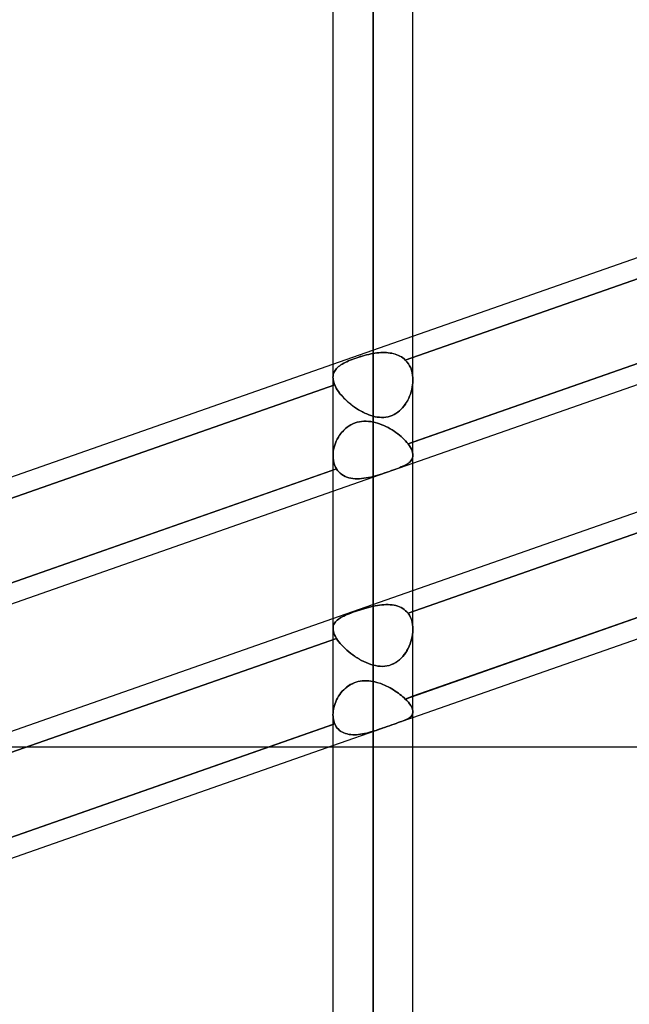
# Model space of a CAD drawing. Header units: millimetres. Extents: x -54 to 130, y -185 to 185.
# Tile 57 of 78: x 45 to 54, y 36 to 52. Entities that reach past the tile are written whole.
import ezdxf

# ---------------------------------------------------------------- set-up
doc = ezdxf.new("R2010")
doc.units = ezdxf.units.MM
doc.layers.add('MAIN-1', color=7, linetype='Continuous')
doc.layers.add('MAIN-2', color=7, linetype='Continuous')

msp = doc.modelspace()

# ---------------------------------------------------------------- linework, layer by layer
at = {"layer": 'MAIN-1'}
for p, q in [((50.248, 0), (50.248, 92.124)), ((49.612, 91.603), (49.612, 0)), ((50.882, 0), (50.882, 91.581)), ((50.882, 46.538), (62.095, 50.471)), ((62.095, 48.788), (50.882, 44.855)), ((50.882, 44.519), (62.095, 48.452)), ((50.882, 42.496), (62.095, 46.43)), ((38.082, 42.047), (49.612, 46.092)), ((62.412, 44.858), (50.882, 40.814)), ((50.882, 40.478), (62.412, 44.522)), ((49.612, 44.409), (38.082, 40.364)), ((38.082, 40.029), (49.612, 44.073)), ((38.082, 38.006), (49.612, 42.051)), ((49.612, 40.368), (38.082, 36.323)), ((38.082, 35.987), (49.612, 40.032)), ((49.612, 40.005), (49.535, 40.005)), ((62.412, 40.005), (50.882, 40.005))]:
    msp.add_line(p, q, dxfattribs=at)
at = {"layer": 'MAIN-2'}
for p, q in [((50.248, 92.124), (50.248, 0)), ((50.248, 91.273), (50.248, 0)), ((50.248, 0), (50.248, 91.273)), ((50.248, 61.849), (50.248, 46.262)), ((50.248, 45.268), (50.248, 60.579)), ((62.442, 50.257), (50.761, 46.159)), ((50.761, 46.159), (62.442, 50.257)), ((50.804, 44.827), (62.468, 48.919)), ((49.612, 46.092), (50.882, 46.538)), ((49.915, 46.169), (49.945, 46.18)), ((49.946, 46.18), (49.916, 46.169)), ((49.945, 46.18), (49.977, 46.191)), ((49.978, 46.191), (49.946, 46.18)), ((49.977, 46.191), (50.009, 46.202)), ((50.01, 46.202), (49.978, 46.191)), ((50.009, 46.202), (50.042, 46.212)), ((50.043, 46.213), (50.01, 46.202)), ((50.042, 46.212), (50.076, 46.222)), ((50.077, 46.223), (50.043, 46.213)), ((50.076, 46.222), (50.11, 46.232)), ((50.111, 46.232), (50.077, 46.223)), ((50.11, 46.232), (50.144, 46.241)), ((50.145, 46.241), (50.111, 46.232)), ((50.144, 46.241), (50.179, 46.249)), ((50.179, 46.249), (50.145, 46.241)), ((50.179, 46.249), (50.213, 46.256)), ((50.213, 46.256), (50.179, 46.249)), ((50.213, 46.256), (50.248, 46.262)), ((50.248, 46.262), (50.213, 46.256)), ((50.248, 46.262), (50.279, 46.267)), ((50.279, 46.267), (50.248, 46.262)), ((50.279, 46.267), (50.31, 46.272)), ((50.31, 46.272), (50.279, 46.267)), ((50.31, 46.272), (50.341, 46.275)), ((50.341, 46.275), (50.31, 46.272)), ((50.341, 46.275), (50.372, 46.277)), ((50.372, 46.277), (50.341, 46.275)), ((50.372, 46.277), (50.402, 46.278)), ((50.402, 46.278), (50.372, 46.277)), ((50.402, 46.278), (50.432, 46.278)), ((50.432, 46.278), (50.402, 46.278)), ((50.432, 46.278), (50.461, 46.277)), ((50.461, 46.277), (50.432, 46.278)), ((50.461, 46.277), (50.49, 46.275)), ((50.491, 46.275), (50.461, 46.277)), ((50.49, 46.275), (50.519, 46.271)), ((50.519, 46.271), (50.491, 46.275)), ((50.519, 46.271), (50.547, 46.267)), ((50.547, 46.267), (50.519, 46.271)), ((50.547, 46.267), (50.574, 46.261)), ((50.574, 46.26), (50.547, 46.267)), ((50.574, 46.261), (50.601, 46.253)), ((50.601, 46.253), (50.574, 46.26)), ((50.601, 46.253), (50.627, 46.244)), ((50.627, 46.244), (50.601, 46.253)), ((50.627, 46.244), (50.652, 46.234)), ((50.652, 46.234), (50.627, 46.244)), ((50.652, 46.234), (50.676, 46.222)), ((50.676, 46.222), (50.652, 46.234)), ((50.676, 46.222), (50.699, 46.208)), ((50.699, 46.208), (50.676, 46.222)), ((50.699, 46.208), (50.721, 46.193)), ((50.721, 46.193), (50.699, 46.208)), ((50.721, 46.193), (50.742, 46.177)), ((50.742, 46.177), (50.721, 46.193)), ((50.742, 46.177), (50.761, 46.159)), ((50.761, 46.159), (50.742, 46.177)), ((62.468, 46.225), (50.804, 42.133)), ((50.804, 42.133), (62.468, 46.225)), ((49.657, 46.011), (49.67, 46.026)), ((49.67, 46.026), (49.657, 46.011)), ((49.67, 46.026), (49.685, 46.041)), ((49.685, 46.041), (49.67, 46.026)), ((49.685, 46.041), (49.701, 46.055)), ((49.701, 46.055), (49.685, 46.041)), ((49.701, 46.055), (49.719, 46.069)), ((49.719, 46.069), (49.701, 46.055)), ((49.739, 46.083), (49.719, 46.069)), ((49.719, 46.069), (49.738, 46.082)), ((49.738, 46.082), (49.759, 46.096)), ((49.76, 46.096), (49.739, 46.083)), ((49.759, 46.096), (49.782, 46.108)), ((49.782, 46.109), (49.76, 46.096)), ((49.782, 46.108), (49.806, 46.121)), ((49.806, 46.121), (49.782, 46.109)), ((49.806, 46.121), (49.831, 46.133)), ((49.832, 46.133), (49.806, 46.121)), ((49.831, 46.133), (49.858, 46.145)), ((49.859, 46.146), (49.832, 46.133)), ((49.858, 46.145), (49.886, 46.157)), ((49.887, 46.157), (49.859, 46.146)), ((49.886, 46.157), (49.915, 46.169)), ((49.916, 46.169), (49.887, 46.157)), ((50.787, 46.132), (50.761, 46.159)), ((50.761, 46.159), (50.787, 46.132)), ((50.81, 46.101), (50.787, 46.132)), ((50.787, 46.132), (50.81, 46.101)), ((50.829, 46.069), (50.81, 46.101)), ((50.81, 46.101), (50.829, 46.069)), ((50.846, 46.034), (50.829, 46.069)), ((50.829, 46.069), (50.846, 46.034)), ((50.86, 45.997), (50.846, 46.034)), ((50.846, 46.034), (50.86, 45.997)), ((49.612, 45.885), (49.613, 45.905)), ((49.613, 45.905), (49.612, 45.885)), ((49.613, 45.866), (49.612, 45.885)), ((49.612, 45.885), (49.613, 45.866)), ((49.613, 45.905), (49.616, 45.924)), ((49.616, 45.924), (49.613, 45.905)), ((49.615, 45.847), (49.613, 45.866)), ((49.613, 45.866), (49.615, 45.847)), ((49.616, 45.924), (49.621, 45.943)), ((49.621, 45.943), (49.616, 45.924)), ((49.621, 45.943), (49.627, 45.961)), ((49.627, 45.961), (49.621, 45.943)), ((49.627, 45.961), (49.635, 45.978)), ((49.635, 45.978), (49.627, 45.961)), ((49.635, 45.978), (49.645, 45.995)), ((49.645, 45.995), (49.635, 45.978)), ((49.645, 45.995), (49.657, 46.011)), ((49.657, 46.011), (49.645, 45.995)), ((50.87, 45.958), (50.86, 45.997)), ((50.86, 45.997), (50.87, 45.958)), ((50.877, 45.918), (50.87, 45.958)), ((50.87, 45.958), (50.877, 45.918)), ((50.881, 45.877), (50.877, 45.918)), ((50.877, 45.918), (50.881, 45.877)), ((50.882, 45.835), (50.881, 45.877)), ((50.881, 45.877), (50.882, 45.835)), ((49.639, 45.766), (37.954, 41.666)), ((37.954, 41.666), (49.639, 45.766)), ((49.619, 45.827), (49.615, 45.847)), ((49.615, 45.847), (49.619, 45.827)), ((49.624, 45.807), (49.619, 45.827)), ((49.619, 45.827), (49.624, 45.807)), ((49.631, 45.787), (49.624, 45.807)), ((49.624, 45.807), (49.631, 45.787)), ((49.639, 45.766), (49.631, 45.787)), ((49.631, 45.787), (49.639, 45.766)), ((49.639, 45.766), (49.651, 45.74)), ((49.651, 45.74), (49.639, 45.766)), ((49.651, 45.74), (49.665, 45.714)), ((49.665, 45.714), (49.651, 45.74)), ((49.665, 45.714), (49.681, 45.688)), ((49.681, 45.688), (49.665, 45.714)), ((50.864, 45.691), (50.872, 45.727)), ((50.872, 45.726), (50.864, 45.69)), ((50.872, 45.727), (50.877, 45.763)), ((50.877, 45.763), (50.872, 45.726)), ((50.877, 45.763), (50.881, 45.799)), ((50.881, 45.799), (50.877, 45.763)), ((50.881, 45.799), (50.882, 45.835)), ((50.882, 45.835), (50.881, 45.799)), ((49.681, 45.688), (49.699, 45.661)), ((49.698, 45.661), (49.681, 45.688)), ((49.718, 45.635), (49.698, 45.661)), ((49.699, 45.661), (49.718, 45.634)), ((49.739, 45.608), (49.718, 45.635)), ((49.718, 45.634), (49.74, 45.608)), ((49.762, 45.582), (49.739, 45.608)), ((49.74, 45.608), (49.762, 45.581)), ((49.786, 45.556), (49.762, 45.582)), ((49.762, 45.581), (49.787, 45.555)), ((49.811, 45.53), (49.786, 45.556)), ((49.787, 45.555), (49.812, 45.53)), ((50.799, 45.518), (50.815, 45.551)), ((50.815, 45.551), (50.799, 45.519)), ((50.815, 45.551), (50.83, 45.585)), ((50.83, 45.585), (50.815, 45.551)), ((50.83, 45.585), (50.843, 45.619)), ((50.843, 45.619), (50.83, 45.585)), ((50.843, 45.619), (50.855, 45.655)), ((50.855, 45.654), (50.843, 45.619)), ((50.855, 45.655), (50.864, 45.691)), ((50.864, 45.69), (50.855, 45.654)), ((49.838, 45.505), (49.811, 45.53)), ((49.812, 45.53), (49.839, 45.504)), ((49.866, 45.481), (49.838, 45.505)), ((49.839, 45.504), (49.867, 45.48)), ((49.895, 45.457), (49.866, 45.481)), ((49.867, 45.48), (49.896, 45.456)), ((49.924, 45.434), (49.895, 45.457)), ((49.896, 45.456), (49.926, 45.433)), ((49.955, 45.412), (49.924, 45.434)), ((49.926, 45.433), (49.956, 45.411)), ((49.986, 45.39), (49.955, 45.412)), ((49.956, 45.411), (49.987, 45.389)), ((50.018, 45.37), (49.986, 45.39)), ((50.718, 45.402), (50.694, 45.376)), ((50.694, 45.376), (50.718, 45.401)), ((50.741, 45.429), (50.718, 45.402)), ((50.718, 45.401), (50.74, 45.428)), ((50.74, 45.428), (50.761, 45.457)), ((50.762, 45.458), (50.741, 45.429)), ((50.761, 45.457), (50.781, 45.487)), ((50.781, 45.488), (50.762, 45.458)), ((50.799, 45.519), (50.781, 45.488)), ((50.781, 45.487), (50.799, 45.518)), ((49.987, 45.389), (50.019, 45.369)), ((50.05, 45.351), (50.018, 45.37)), ((50.019, 45.369), (50.051, 45.35)), ((50.082, 45.334), (50.05, 45.351)), ((50.051, 45.35), (50.084, 45.333)), ((50.115, 45.317), (50.082, 45.334)), ((50.084, 45.333), (50.116, 45.317)), ((50.148, 45.302), (50.115, 45.317)), ((50.116, 45.317), (50.149, 45.302)), ((50.181, 45.289), (50.148, 45.302)), ((50.149, 45.302), (50.182, 45.289)), ((50.214, 45.277), (50.181, 45.289)), ((50.182, 45.289), (50.215, 45.277)), ((50.248, 45.268), (50.214, 45.277)), ((50.215, 45.277), (50.248, 45.268)), ((50.248, 45.268), (50.281, 45.259)), ((50.282, 45.259), (50.248, 45.268)), ((50.281, 45.259), (50.315, 45.253)), ((50.316, 45.253), (50.282, 45.259)), ((50.315, 45.253), (50.35, 45.249)), ((50.35, 45.249), (50.316, 45.253)), ((50.35, 45.249), (50.384, 45.247)), ((50.384, 45.247), (50.35, 45.249)), ((50.384, 45.247), (50.418, 45.248)), ((50.419, 45.248), (50.384, 45.247)), ((50.418, 45.248), (50.452, 45.251)), ((50.453, 45.251), (50.419, 45.248)), ((50.452, 45.251), (50.486, 45.257)), ((50.487, 45.258), (50.453, 45.251)), ((50.486, 45.257), (50.519, 45.266)), ((50.52, 45.267), (50.487, 45.258)), ((50.519, 45.266), (50.551, 45.278)), ((50.552, 45.278), (50.52, 45.267)), ((50.551, 45.278), (50.582, 45.293)), ((50.582, 45.293), (50.552, 45.278)), ((50.582, 45.293), (50.612, 45.31)), ((50.613, 45.31), (50.582, 45.293)), ((50.612, 45.31), (50.641, 45.33)), ((50.641, 45.33), (50.613, 45.31)), ((50.641, 45.33), (50.668, 45.352)), ((50.669, 45.352), (50.641, 45.33)), ((50.668, 45.352), (50.694, 45.376)), ((50.694, 45.376), (50.669, 45.352)), ((49.81, 45.069), (49.838, 45.091)), ((49.838, 45.092), (49.811, 45.069)), ((49.868, 45.112), (49.838, 45.092)), ((49.838, 45.091), (49.867, 45.112)), ((49.867, 45.112), (49.897, 45.13)), ((49.898, 45.13), (49.868, 45.112)), ((49.897, 45.13), (49.929, 45.146)), ((49.93, 45.146), (49.898, 45.13)), ((49.929, 45.146), (49.962, 45.159)), ((49.963, 45.159), (49.93, 45.146)), ((49.962, 45.159), (49.996, 45.17)), ((49.997, 45.17), (49.963, 45.159)), ((49.996, 45.17), (50.031, 45.178)), ((50.031, 45.178), (49.997, 45.17)), ((50.067, 45.183), (50.031, 45.178)), ((50.031, 45.178), (50.066, 45.183)), ((50.066, 45.183), (50.102, 45.186)), ((50.103, 45.186), (50.067, 45.183)), ((50.102, 45.186), (50.138, 45.187)), ((50.139, 45.187), (50.103, 45.186)), ((50.138, 45.187), (50.175, 45.185)), ((50.175, 45.185), (50.139, 45.187)), ((50.211, 45.18), (50.175, 45.185)), ((50.175, 45.185), (50.211, 45.18)), ((50.248, 45.174), (50.211, 45.18)), ((50.211, 45.18), (50.248, 45.174)), ((50.248, 45.174), (50.283, 45.166)), ((50.248, 42.245), (50.248, 45.174)), ((50.248, 45.174), (50.248, 42.245)), ((50.283, 45.166), (50.248, 45.174)), ((50.283, 45.166), (50.318, 45.156)), ((50.318, 45.156), (50.283, 45.166)), ((50.318, 45.156), (50.352, 45.145)), ((50.353, 45.144), (50.318, 45.156)), ((50.352, 45.145), (50.387, 45.132)), ((50.387, 45.132), (50.353, 45.144)), ((50.387, 45.132), (50.421, 45.117)), ((50.421, 45.117), (50.387, 45.132)), ((50.421, 45.117), (50.454, 45.101)), ((50.454, 45.101), (50.421, 45.117)), ((50.454, 45.101), (50.487, 45.085)), ((50.487, 45.085), (50.454, 45.101)), ((50.487, 45.085), (50.519, 45.067)), ((50.519, 45.067), (50.487, 45.085)), ((49.698, 44.933), (49.681, 44.902)), ((49.681, 44.901), (49.698, 44.932)), ((49.717, 44.963), (49.698, 44.933)), ((49.698, 44.932), (49.717, 44.962)), ((49.738, 44.991), (49.717, 44.963)), ((49.717, 44.962), (49.737, 44.991)), ((49.737, 44.991), (49.76, 45.018)), ((49.761, 45.019), (49.738, 44.991)), ((49.76, 45.018), (49.784, 45.044)), ((49.785, 45.045), (49.761, 45.019)), ((49.784, 45.044), (49.81, 45.069)), ((49.811, 45.069), (49.785, 45.045)), ((50.519, 45.067), (50.551, 45.048)), ((50.551, 45.048), (50.519, 45.067)), ((50.551, 45.048), (50.582, 45.028)), ((50.582, 45.028), (50.551, 45.048)), ((50.582, 45.028), (50.611, 45.007)), ((50.611, 45.007), (50.582, 45.028)), ((50.611, 45.007), (50.64, 44.986)), ((50.64, 44.986), (50.611, 45.007)), ((50.64, 44.986), (50.668, 44.964)), ((50.668, 44.964), (50.64, 44.986)), ((50.668, 44.964), (50.694, 44.942)), ((50.694, 44.942), (50.668, 44.964)), ((50.694, 44.942), (50.72, 44.919)), ((50.72, 44.919), (50.694, 44.942)), ((49.631, 44.772), (49.623, 44.739)), ((49.623, 44.739), (49.631, 44.772)), ((49.64, 44.805), (49.631, 44.772)), ((49.631, 44.772), (49.64, 44.805)), ((49.652, 44.838), (49.64, 44.805)), ((49.64, 44.805), (49.652, 44.838)), ((49.665, 44.87), (49.652, 44.838)), ((49.652, 44.838), (49.665, 44.87)), ((49.681, 44.902), (49.665, 44.87)), ((49.665, 44.87), (49.681, 44.901)), ((50.72, 44.919), (50.743, 44.896)), ((50.743, 44.896), (50.72, 44.919)), ((50.743, 44.896), (50.765, 44.873)), ((50.765, 44.873), (50.743, 44.896)), ((50.761, 40.771), (62.442, 44.869)), ((50.765, 44.873), (50.785, 44.85)), ((50.786, 44.85), (50.765, 44.873)), ((50.785, 44.85), (50.804, 44.827)), ((50.804, 44.827), (50.786, 44.85)), ((50.882, 44.855), (50.804, 44.827)), ((50.804, 44.827), (50.826, 44.798)), ((50.826, 44.798), (50.804, 44.827)), ((50.826, 44.798), (50.843, 44.769)), ((50.844, 44.769), (50.826, 44.798)), ((50.843, 44.769), (50.858, 44.742)), ((50.858, 44.742), (50.844, 44.769)), ((49.614, 44.673), (49.613, 44.64)), ((49.613, 44.64), (49.614, 44.673)), ((49.613, 44.64), (49.614, 44.601)), ((49.614, 44.601), (49.613, 44.64)), ((49.617, 44.706), (49.614, 44.673)), ((49.614, 44.673), (49.617, 44.706)), ((49.623, 44.739), (49.617, 44.706)), ((49.617, 44.706), (49.623, 44.739)), ((50.858, 44.742), (50.869, 44.715)), ((50.869, 44.715), (50.858, 44.742)), ((50.869, 44.715), (50.877, 44.69)), ((50.877, 44.69), (50.869, 44.715)), ((50.877, 44.69), (50.881, 44.665)), ((50.881, 44.665), (50.877, 44.69)), ((50.881, 44.624), (50.877, 44.606)), ((50.877, 44.606), (50.881, 44.624)), ((50.881, 44.665), (50.882, 44.643)), ((50.882, 44.643), (50.881, 44.665)), ((50.882, 44.643), (50.881, 44.624)), ((50.881, 44.624), (50.882, 44.643)), ((49.612, 44.073), (50.882, 44.519)), ((49.614, 44.601), (49.618, 44.563)), ((49.618, 44.563), (49.614, 44.601)), ((49.618, 44.563), (49.626, 44.527)), ((49.626, 44.527), (49.618, 44.563)), ((49.626, 44.527), (49.636, 44.492)), ((49.636, 44.492), (49.626, 44.527)), ((49.636, 44.492), (49.65, 44.459)), ((49.65, 44.459), (49.636, 44.492)), ((49.65, 44.459), (49.667, 44.428)), ((49.667, 44.428), (49.65, 44.459)), ((50.668, 44.448), (50.696, 44.459)), ((50.697, 44.46), (50.669, 44.448)), ((50.696, 44.459), (50.721, 44.47)), ((50.722, 44.471), (50.697, 44.46)), ((50.721, 44.47), (50.745, 44.482)), ((50.746, 44.482), (50.722, 44.471)), ((50.745, 44.482), (50.767, 44.493)), ((50.768, 44.493), (50.746, 44.482)), ((50.767, 44.493), (50.787, 44.505)), ((50.788, 44.505), (50.768, 44.493)), ((50.787, 44.505), (50.806, 44.517)), ((50.806, 44.517), (50.788, 44.505)), ((50.823, 44.53), (50.806, 44.517)), ((50.806, 44.517), (50.823, 44.53)), ((50.838, 44.543), (50.823, 44.53)), ((50.823, 44.53), (50.837, 44.543)), ((50.837, 44.543), (50.85, 44.558)), ((50.851, 44.558), (50.838, 44.543)), ((50.85, 44.558), (50.861, 44.573)), ((50.861, 44.573), (50.851, 44.558)), ((50.87, 44.589), (50.861, 44.573)), ((50.861, 44.573), (50.87, 44.589)), ((50.877, 44.606), (50.87, 44.589)), ((50.87, 44.589), (50.877, 44.606)), ((38.003, 40.336), (49.667, 44.428)), ((49.667, 44.428), (49.612, 44.409)), ((49.685, 44.403), (49.667, 44.428)), ((49.667, 44.428), (49.685, 44.403)), ((49.705, 44.38), (49.685, 44.403)), ((49.685, 44.403), (49.705, 44.38)), ((49.727, 44.359), (49.705, 44.38)), ((49.705, 44.38), (49.727, 44.359)), ((49.751, 44.34), (49.727, 44.359)), ((49.727, 44.359), (49.751, 44.34)), ((49.777, 44.324), (49.751, 44.34)), ((49.751, 44.34), (49.777, 44.324)), ((49.804, 44.31), (49.777, 44.324)), ((49.777, 44.324), (49.804, 44.31)), ((49.833, 44.298), (49.804, 44.31)), ((49.804, 44.31), (49.834, 44.298)), ((49.863, 44.289), (49.833, 44.298)), ((49.834, 44.298), (49.864, 44.289)), ((50.211, 44.299), (50.174, 44.292)), ((50.175, 44.292), (50.211, 44.299)), ((50.248, 44.308), (50.211, 44.299)), ((50.211, 44.299), (50.248, 44.308)), ((50.285, 44.318), (50.248, 44.308)), ((50.248, 44.308), (50.285, 44.318)), ((50.248, 44.308), (50.248, 41.311)), ((50.248, 41.311), (50.248, 44.308)), ((50.322, 44.329), (50.285, 44.318)), ((50.285, 44.318), (50.322, 44.329)), ((50.36, 44.34), (50.322, 44.329)), ((50.322, 44.329), (50.359, 44.34)), ((50.359, 44.34), (50.396, 44.352)), ((50.397, 44.352), (50.36, 44.34)), ((50.396, 44.352), (50.434, 44.364)), ((50.434, 44.364), (50.397, 44.352)), ((50.471, 44.377), (50.434, 44.364)), ((50.434, 44.364), (50.47, 44.376)), ((50.47, 44.376), (50.507, 44.389)), ((50.508, 44.389), (50.471, 44.377)), ((50.507, 44.389), (50.542, 44.401)), ((50.542, 44.401), (50.508, 44.389)), ((50.576, 44.413), (50.542, 44.401)), ((50.542, 44.401), (50.575, 44.413)), ((50.575, 44.413), (50.608, 44.425)), ((50.609, 44.425), (50.576, 44.413)), ((50.608, 44.425), (50.639, 44.436)), ((50.64, 44.437), (50.609, 44.425)), ((50.639, 44.436), (50.668, 44.448)), ((50.669, 44.448), (50.64, 44.437)), ((49.894, 44.282), (49.863, 44.289)), ((49.864, 44.289), (49.896, 44.281)), ((49.927, 44.277), (49.894, 44.282)), ((49.896, 44.281), (49.928, 44.276)), ((49.96, 44.273), (49.927, 44.277)), ((49.928, 44.276), (49.962, 44.273)), ((49.995, 44.272), (49.96, 44.273)), ((49.962, 44.273), (49.996, 44.272)), ((50.03, 44.273), (49.995, 44.272)), ((49.996, 44.272), (50.031, 44.273)), ((50.065, 44.275), (50.03, 44.273)), ((50.031, 44.273), (50.067, 44.276)), ((50.101, 44.279), (50.065, 44.275)), ((50.067, 44.276), (50.103, 44.28)), ((50.138, 44.285), (50.101, 44.279)), ((50.103, 44.28), (50.139, 44.285)), ((50.174, 44.292), (50.138, 44.285)), ((50.139, 44.285), (50.175, 44.292)), ((49.612, 42.051), (50.882, 42.496)), ((50.353, 42.263), (50.318, 42.258)), ((50.318, 42.258), (50.352, 42.263)), ((50.352, 42.263), (50.387, 42.267)), ((50.387, 42.267), (50.353, 42.263)), ((50.421, 42.27), (50.387, 42.267)), ((50.387, 42.267), (50.421, 42.27)), ((50.454, 42.271), (50.421, 42.27)), ((50.421, 42.27), (50.454, 42.271)), ((50.487, 42.271), (50.454, 42.271)), ((50.454, 42.271), (50.487, 42.271)), ((50.519, 42.27), (50.487, 42.271)), ((50.487, 42.271), (50.519, 42.27)), ((50.551, 42.267), (50.519, 42.27)), ((50.519, 42.27), (50.551, 42.267)), ((50.582, 42.262), (50.551, 42.267)), ((50.551, 42.267), (50.582, 42.262)), ((50.611, 42.255), (50.582, 42.262)), ((50.582, 42.262), (50.611, 42.255)), ((49.81, 42.102), (49.838, 42.114)), ((49.838, 42.114), (49.811, 42.102)), ((49.838, 42.114), (49.867, 42.126)), ((49.868, 42.126), (49.838, 42.114)), ((49.867, 42.126), (49.897, 42.138)), ((49.898, 42.138), (49.868, 42.126)), ((49.897, 42.138), (49.929, 42.15)), ((49.93, 42.15), (49.898, 42.138)), ((49.929, 42.15), (49.962, 42.161)), ((49.963, 42.162), (49.93, 42.15)), ((49.962, 42.161), (49.996, 42.173)), ((49.997, 42.173), (49.963, 42.162)), ((49.996, 42.173), (50.031, 42.185)), ((50.031, 42.185), (49.997, 42.173)), ((50.031, 42.185), (50.066, 42.196)), ((50.067, 42.196), (50.031, 42.185)), ((50.066, 42.196), (50.102, 42.207)), ((50.103, 42.207), (50.067, 42.196)), ((50.102, 42.207), (50.138, 42.217)), ((50.139, 42.217), (50.103, 42.207)), ((50.138, 42.217), (50.175, 42.227)), ((50.175, 42.227), (50.139, 42.217)), ((50.175, 42.227), (50.211, 42.236)), ((50.211, 42.236), (50.175, 42.227)), ((50.211, 42.236), (50.248, 42.245)), ((50.248, 42.245), (50.211, 42.236)), ((50.283, 42.252), (50.248, 42.245)), ((50.248, 42.245), (50.283, 42.252)), ((50.318, 42.258), (50.283, 42.252)), ((50.283, 42.252), (50.318, 42.258)), ((50.64, 42.246), (50.611, 42.255)), ((50.611, 42.255), (50.64, 42.246)), ((50.668, 42.236), (50.64, 42.246)), ((50.64, 42.246), (50.668, 42.236)), ((50.694, 42.224), (50.668, 42.236)), ((50.668, 42.236), (50.694, 42.224)), ((50.72, 42.209), (50.694, 42.224)), ((50.694, 42.224), (50.72, 42.209)), ((50.743, 42.193), (50.72, 42.209)), ((50.72, 42.209), (50.743, 42.193)), ((50.765, 42.175), (50.743, 42.193)), ((50.743, 42.193), (50.765, 42.175)), ((50.786, 42.155), (50.765, 42.175)), ((50.765, 42.175), (50.785, 42.155)), ((50.785, 42.155), (50.804, 42.133)), ((50.804, 42.133), (50.786, 42.155)), ((50.826, 42.102), (50.804, 42.133)), ((50.804, 42.133), (50.826, 42.102)), ((49.617, 41.932), (49.623, 41.949)), ((49.623, 41.949), (49.617, 41.932)), ((49.623, 41.949), (49.631, 41.966)), ((49.631, 41.966), (49.623, 41.949)), ((49.631, 41.966), (49.64, 41.982)), ((49.64, 41.982), (49.631, 41.966)), ((49.64, 41.982), (49.652, 41.997)), ((49.652, 41.997), (49.64, 41.982)), ((49.652, 41.997), (49.665, 42.011)), ((49.665, 42.011), (49.652, 41.997)), ((49.681, 42.026), (49.665, 42.011)), ((49.665, 42.011), (49.681, 42.025)), ((49.681, 42.025), (49.698, 42.039)), ((49.698, 42.039), (49.681, 42.026)), ((49.698, 42.039), (49.717, 42.052)), ((49.717, 42.052), (49.698, 42.039)), ((49.717, 42.052), (49.737, 42.065)), ((49.738, 42.065), (49.717, 42.052)), ((49.737, 42.065), (49.76, 42.077)), ((49.76, 42.077), (49.738, 42.065)), ((49.76, 42.077), (49.784, 42.09)), ((49.785, 42.09), (49.76, 42.077)), ((49.784, 42.09), (49.81, 42.102)), ((49.811, 42.102), (49.785, 42.09)), ((50.844, 42.068), (50.826, 42.102)), ((50.826, 42.102), (50.843, 42.068)), ((50.843, 42.068), (50.858, 42.033)), ((50.858, 42.033), (50.844, 42.068)), ((50.869, 41.995), (50.858, 42.033)), ((50.858, 42.033), (50.869, 41.995)), ((50.877, 41.955), (50.869, 41.995)), ((50.869, 41.995), (50.877, 41.955)), ((50.881, 41.914), (50.877, 41.955)), ((50.877, 41.955), (50.881, 41.914)), ((49.613, 41.895), (49.614, 41.914)), ((49.614, 41.914), (49.613, 41.895)), ((49.614, 41.871), (49.613, 41.895)), ((49.613, 41.895), (49.614, 41.871)), ((49.614, 41.914), (49.617, 41.932)), ((49.617, 41.932), (49.614, 41.914)), ((49.618, 41.846), (49.614, 41.871)), ((49.614, 41.871), (49.618, 41.846)), ((49.626, 41.819), (49.618, 41.846)), ((49.618, 41.846), (49.626, 41.819)), ((49.636, 41.792), (49.626, 41.819)), ((49.626, 41.819), (49.636, 41.792)), ((49.65, 41.763), (49.636, 41.792)), ((49.636, 41.792), (49.65, 41.763)), ((50.87, 41.758), (50.877, 41.796)), ((50.877, 41.796), (50.87, 41.758)), ((50.877, 41.796), (50.881, 41.834)), ((50.881, 41.834), (50.877, 41.796)), ((50.882, 41.872), (50.881, 41.914)), ((50.881, 41.914), (50.882, 41.872)), ((50.881, 41.834), (50.882, 41.872)), ((50.882, 41.872), (50.881, 41.834)), ((49.667, 41.734), (38.003, 37.642)), ((38.003, 37.642), (49.667, 41.734)), ((49.667, 41.734), (49.65, 41.763)), ((49.65, 41.763), (49.667, 41.734)), ((49.667, 41.734), (49.685, 41.708)), ((49.685, 41.708), (49.667, 41.734)), ((49.685, 41.708), (49.705, 41.681)), ((49.705, 41.681), (49.685, 41.708)), ((49.705, 41.681), (49.727, 41.654)), ((49.727, 41.654), (49.705, 41.681)), ((49.727, 41.654), (49.751, 41.627)), ((49.751, 41.627), (49.727, 41.654)), ((50.823, 41.61), (50.837, 41.646)), ((50.838, 41.646), (50.823, 41.61)), ((50.837, 41.646), (50.85, 41.683)), ((50.851, 41.683), (50.838, 41.646)), ((50.85, 41.683), (50.861, 41.72)), ((50.861, 41.72), (50.851, 41.683)), ((50.861, 41.72), (50.87, 41.758)), ((50.87, 41.758), (50.861, 41.72)), ((49.751, 41.627), (49.777, 41.6)), ((49.777, 41.6), (49.751, 41.627)), ((49.777, 41.6), (49.804, 41.573)), ((49.804, 41.573), (49.777, 41.6)), ((49.804, 41.573), (49.834, 41.547)), ((49.833, 41.547), (49.804, 41.573)), ((49.863, 41.521), (49.833, 41.547)), ((49.834, 41.547), (49.864, 41.521)), ((49.894, 41.496), (49.863, 41.521)), ((49.864, 41.521), (49.896, 41.496)), ((49.927, 41.472), (49.894, 41.496)), ((49.896, 41.496), (49.928, 41.471)), ((50.721, 41.448), (50.745, 41.478)), ((50.746, 41.479), (50.722, 41.449)), ((50.745, 41.478), (50.767, 41.508)), ((50.768, 41.51), (50.746, 41.479)), ((50.767, 41.508), (50.787, 41.541)), ((50.788, 41.542), (50.768, 41.51)), ((50.787, 41.541), (50.806, 41.575)), ((50.806, 41.575), (50.788, 41.542)), ((50.806, 41.575), (50.823, 41.61)), ((50.823, 41.61), (50.806, 41.575)), ((49.96, 41.449), (49.927, 41.472)), ((49.928, 41.471), (49.962, 41.448)), ((49.995, 41.426), (49.96, 41.449)), ((49.962, 41.448), (49.996, 41.425)), ((50.03, 41.405), (49.995, 41.426)), ((49.996, 41.425), (50.031, 41.404)), ((50.065, 41.385), (50.03, 41.405)), ((50.031, 41.404), (50.067, 41.385)), ((50.101, 41.367), (50.065, 41.385)), ((50.067, 41.385), (50.103, 41.366)), ((50.138, 41.35), (50.101, 41.367)), ((50.103, 41.366), (50.139, 41.35)), ((50.174, 41.335), (50.138, 41.35)), ((50.139, 41.35), (50.175, 41.335)), ((50.211, 41.322), (50.174, 41.335)), ((50.175, 41.335), (50.211, 41.322)), ((50.211, 41.322), (50.248, 41.311)), ((50.248, 41.311), (50.211, 41.322)), ((50.576, 41.333), (50.542, 41.318)), ((50.542, 41.317), (50.575, 41.332)), ((50.575, 41.332), (50.608, 41.35)), ((50.609, 41.351), (50.576, 41.333)), ((50.608, 41.35), (50.639, 41.371)), ((50.64, 41.372), (50.609, 41.351)), ((50.639, 41.371), (50.668, 41.395)), ((50.669, 41.396), (50.64, 41.372)), ((50.668, 41.395), (50.696, 41.421)), ((50.697, 41.421), (50.669, 41.396)), ((50.696, 41.421), (50.721, 41.448)), ((50.722, 41.449), (50.697, 41.421)), ((50.248, 41.311), (50.285, 41.302)), ((50.285, 41.302), (50.248, 41.311)), ((50.285, 41.302), (50.322, 41.295)), ((50.322, 41.295), (50.285, 41.302)), ((50.322, 41.295), (50.359, 41.291)), ((50.36, 41.291), (50.322, 41.295)), ((50.359, 41.291), (50.396, 41.29)), ((50.397, 41.29), (50.36, 41.291)), ((50.396, 41.29), (50.434, 41.292)), ((50.434, 41.292), (50.397, 41.29)), ((50.434, 41.292), (50.47, 41.297)), ((50.471, 41.297), (50.434, 41.292)), ((50.47, 41.297), (50.507, 41.306)), ((50.508, 41.306), (50.471, 41.297)), ((50.507, 41.306), (50.542, 41.317)), ((50.542, 41.318), (50.508, 41.306)), ((49.886, 40.998), (49.915, 41.014)), ((49.916, 41.014), (49.887, 40.999)), ((49.915, 41.014), (49.945, 41.028)), ((49.946, 41.028), (49.916, 41.014)), ((49.945, 41.028), (49.977, 41.039)), ((49.978, 41.039), (49.946, 41.028)), ((49.977, 41.039), (50.009, 41.048)), ((50.01, 41.048), (49.978, 41.039)), ((50.009, 41.048), (50.042, 41.055)), ((50.043, 41.055), (50.01, 41.048)), ((50.042, 41.055), (50.076, 41.059)), ((50.077, 41.059), (50.043, 41.055)), ((50.076, 41.059), (50.11, 41.062)), ((50.111, 41.062), (50.077, 41.059)), ((50.11, 41.062), (50.144, 41.062)), ((50.145, 41.062), (50.111, 41.062)), ((50.144, 41.062), (50.179, 41.06)), ((50.179, 41.06), (50.145, 41.062)), ((50.213, 41.056), (50.179, 41.06)), ((50.179, 41.06), (50.213, 41.056)), ((50.248, 41.05), (50.213, 41.056)), ((50.213, 41.056), (50.248, 41.05)), ((50.248, 41.05), (50.279, 41.043)), ((50.248, 0), (50.248, 41.05)), ((50.248, 41.05), (50.248, 0)), ((50.279, 41.043), (50.248, 41.05)), ((50.279, 41.043), (50.31, 41.035)), ((50.31, 41.035), (50.279, 41.043)), ((50.31, 41.035), (50.341, 41.026)), ((50.341, 41.025), (50.31, 41.035)), ((50.341, 41.026), (50.372, 41.015)), ((50.372, 41.015), (50.341, 41.025)), ((50.372, 41.015), (50.402, 41.003)), ((50.402, 41.003), (50.372, 41.015)), ((49.739, 40.868), (49.719, 40.842)), ((49.719, 40.841), (49.738, 40.867)), ((49.738, 40.867), (49.759, 40.893)), ((49.76, 40.893), (49.739, 40.868)), ((49.759, 40.893), (49.782, 40.917)), ((49.782, 40.917), (49.76, 40.893)), ((49.806, 40.94), (49.782, 40.917)), ((49.782, 40.917), (49.806, 40.94)), ((49.832, 40.962), (49.806, 40.94)), ((49.806, 40.94), (49.831, 40.961)), ((49.831, 40.961), (49.858, 40.981)), ((49.859, 40.981), (49.832, 40.962)), ((49.858, 40.981), (49.886, 40.998)), ((49.887, 40.999), (49.859, 40.981)), ((50.402, 41.003), (50.432, 40.991)), ((50.432, 40.991), (50.402, 41.003)), ((50.432, 40.991), (50.461, 40.977)), ((50.461, 40.977), (50.432, 40.991)), ((50.461, 40.977), (50.49, 40.963)), ((50.491, 40.963), (50.461, 40.977)), ((50.49, 40.963), (50.519, 40.948)), ((50.519, 40.948), (50.491, 40.963)), ((50.519, 40.948), (50.547, 40.932)), ((50.547, 40.932), (50.519, 40.948)), ((50.547, 40.932), (50.574, 40.915)), ((50.574, 40.915), (50.547, 40.932)), ((50.574, 40.915), (50.601, 40.898)), ((50.601, 40.898), (50.574, 40.915)), ((50.601, 40.898), (50.627, 40.881)), ((50.627, 40.881), (50.601, 40.898)), ((50.627, 40.881), (50.652, 40.863)), ((50.652, 40.863), (50.627, 40.881)), ((50.652, 40.863), (50.676, 40.845)), ((50.676, 40.845), (50.652, 40.863)), ((49.645, 40.698), (49.635, 40.669)), ((49.635, 40.668), (49.645, 40.698)), ((49.657, 40.728), (49.645, 40.698)), ((49.645, 40.698), (49.657, 40.728)), ((49.67, 40.757), (49.657, 40.728)), ((49.657, 40.728), (49.67, 40.757)), ((49.685, 40.786), (49.67, 40.757)), ((49.67, 40.757), (49.685, 40.786)), ((49.701, 40.814), (49.685, 40.786)), ((49.685, 40.786), (49.701, 40.814)), ((49.719, 40.842), (49.701, 40.814)), ((49.701, 40.814), (49.719, 40.841)), ((50.676, 40.845), (50.699, 40.827)), ((50.699, 40.827), (50.676, 40.845)), ((50.699, 40.827), (50.721, 40.808)), ((50.721, 40.808), (50.699, 40.827)), ((50.721, 40.808), (50.742, 40.79)), ((50.742, 40.79), (50.721, 40.808)), ((50.742, 40.79), (50.761, 40.771)), ((50.761, 40.771), (50.742, 40.79)), ((50.882, 40.814), (50.761, 40.771)), ((50.761, 40.771), (50.787, 40.745)), ((50.787, 40.745), (50.761, 40.771)), ((50.787, 40.745), (50.81, 40.719)), ((50.81, 40.719), (50.787, 40.745)), ((50.81, 40.719), (50.829, 40.694)), ((50.829, 40.694), (50.81, 40.719)), ((49.613, 40.549), (49.612, 40.52)), ((49.612, 40.52), (49.613, 40.549)), ((49.616, 40.579), (49.613, 40.549)), ((49.613, 40.549), (49.616, 40.579)), ((49.621, 40.608), (49.616, 40.579)), ((49.616, 40.579), (49.621, 40.608)), ((49.627, 40.638), (49.621, 40.608)), ((49.621, 40.608), (49.627, 40.638)), ((49.635, 40.669), (49.627, 40.638)), ((49.627, 40.638), (49.635, 40.668)), ((50.829, 40.694), (50.846, 40.67)), ((50.846, 40.67), (50.829, 40.694)), ((50.846, 40.67), (50.86, 40.647)), ((50.86, 40.647), (50.846, 40.67)), ((50.86, 40.647), (50.87, 40.625)), ((50.87, 40.625), (50.86, 40.647)), ((50.87, 40.625), (50.877, 40.604)), ((50.877, 40.604), (50.87, 40.625)), ((50.877, 40.604), (50.881, 40.584)), ((50.881, 40.584), (50.877, 40.604)), ((50.881, 40.549), (50.877, 40.534)), ((50.877, 40.535), (50.881, 40.549)), ((50.881, 40.584), (50.882, 40.565)), ((50.882, 40.565), (50.881, 40.584)), ((50.882, 40.565), (50.881, 40.549)), ((50.881, 40.549), (50.882, 40.565)), ((49.612, 40.52), (49.613, 40.495)), ((49.613, 40.495), (49.612, 40.52)), ((49.613, 40.495), (49.615, 40.47)), ((49.615, 40.47), (49.613, 40.495)), ((49.615, 40.47), (49.619, 40.445)), ((49.619, 40.445), (49.615, 40.47)), ((49.619, 40.445), (49.624, 40.422)), ((49.624, 40.422), (49.619, 40.445)), ((49.624, 40.422), (49.631, 40.399)), ((49.631, 40.399), (49.624, 40.422)), ((49.631, 40.399), (49.639, 40.377)), ((49.639, 40.377), (49.631, 40.399)), ((50.616, 40.384), (50.582, 40.372)), ((50.582, 40.372), (50.616, 40.384)), ((50.649, 40.396), (50.616, 40.384)), ((50.616, 40.384), (50.649, 40.396)), ((50.648, 40.395), (50.882, 40.478)), ((50.677, 40.406), (50.649, 40.396)), ((50.649, 40.396), (50.677, 40.406)), ((50.703, 40.415), (50.677, 40.406)), ((50.677, 40.406), (50.703, 40.415)), ((50.728, 40.425), (50.703, 40.415)), ((50.703, 40.415), (50.728, 40.425)), ((50.751, 40.434), (50.728, 40.425)), ((50.728, 40.425), (50.75, 40.434)), ((50.75, 40.434), (50.772, 40.443)), ((50.772, 40.443), (50.751, 40.434)), ((50.791, 40.453), (50.772, 40.443)), ((50.772, 40.443), (50.791, 40.453)), ((50.809, 40.463), (50.791, 40.453)), ((50.791, 40.453), (50.809, 40.463)), ((50.825, 40.473), (50.809, 40.463)), ((50.809, 40.463), (50.825, 40.473)), ((50.84, 40.484), (50.825, 40.473)), ((50.825, 40.473), (50.84, 40.484)), ((50.852, 40.495), (50.84, 40.484)), ((50.84, 40.484), (50.852, 40.495)), ((50.852, 40.495), (50.863, 40.508)), ((50.862, 40.507), (50.852, 40.495)), ((50.871, 40.52), (50.862, 40.507)), ((50.863, 40.508), (50.871, 40.521)), ((50.871, 40.521), (50.877, 40.535)), ((50.877, 40.534), (50.871, 40.52)), ((37.954, 36.278), (49.639, 40.377)), ((49.612, 40.032), (50.397, 40.307)), ((49.639, 40.377), (49.612, 40.368)), ((49.651, 40.353), (49.639, 40.377)), ((49.639, 40.377), (49.651, 40.353)), ((49.665, 40.33), (49.651, 40.353)), ((49.651, 40.353), (49.665, 40.33)), ((49.681, 40.309), (49.665, 40.33)), ((49.665, 40.33), (49.681, 40.309)), ((49.698, 40.29), (49.681, 40.309)), ((49.681, 40.309), (49.699, 40.289)), ((49.718, 40.272), (49.698, 40.29)), ((49.699, 40.289), (49.718, 40.272)), ((49.739, 40.257), (49.718, 40.272)), ((49.718, 40.272), (49.74, 40.256)), ((49.762, 40.243), (49.739, 40.257)), ((49.74, 40.256), (49.762, 40.243)), ((49.786, 40.232), (49.762, 40.243)), ((49.762, 40.243), (49.787, 40.232)), ((49.811, 40.222), (49.786, 40.232)), ((49.787, 40.232), (49.812, 40.222)), ((50.148, 40.23), (50.115, 40.223)), ((50.116, 40.223), (50.149, 40.23)), ((50.181, 40.238), (50.148, 40.23)), ((50.149, 40.23), (50.182, 40.239)), ((50.214, 40.248), (50.181, 40.238)), ((50.182, 40.239), (50.215, 40.248)), ((50.248, 40.258), (50.214, 40.248)), ((50.215, 40.248), (50.248, 40.258)), ((50.272, 40.265), (50.248, 40.258)), ((50.248, 40.258), (50.272, 40.265)), ((50.248, 40.258), (50.248, 0)), ((50.248, 0), (50.248, 40.258)), ((50.296, 40.273), (50.272, 40.265)), ((50.272, 40.265), (50.296, 40.273)), ((50.32, 40.281), (50.296, 40.273)), ((50.296, 40.273), (50.32, 40.281)), ((50.345, 40.289), (50.32, 40.281)), ((50.32, 40.281), (50.344, 40.289)), ((50.344, 40.289), (50.369, 40.297)), ((50.369, 40.298), (50.345, 40.289)), ((50.393, 40.306), (50.369, 40.298)), ((50.369, 40.297), (50.393, 40.306)), ((50.432, 40.32), (50.393, 40.306)), ((50.393, 40.306), (50.432, 40.32)), ((50.471, 40.334), (50.432, 40.32)), ((50.432, 40.32), (50.471, 40.334)), ((50.509, 40.347), (50.471, 40.334)), ((50.471, 40.334), (50.509, 40.347)), ((50.546, 40.36), (50.509, 40.347)), ((50.509, 40.347), (50.546, 40.36)), ((50.582, 40.372), (50.546, 40.36)), ((50.546, 40.36), (50.582, 40.372)), ((49.838, 40.215), (49.811, 40.222)), ((49.812, 40.222), (49.839, 40.215)), ((49.866, 40.209), (49.838, 40.215)), ((49.839, 40.215), (49.867, 40.209)), ((49.895, 40.205), (49.866, 40.209)), ((49.867, 40.209), (49.896, 40.205)), ((49.924, 40.203), (49.895, 40.205)), ((49.896, 40.205), (49.926, 40.203)), ((49.955, 40.203), (49.924, 40.203)), ((49.926, 40.203), (49.956, 40.203)), ((49.986, 40.204), (49.955, 40.203)), ((49.956, 40.203), (49.987, 40.204)), ((50.018, 40.207), (49.986, 40.204)), ((49.987, 40.204), (50.019, 40.207)), ((50.05, 40.211), (50.018, 40.207)), ((50.019, 40.207), (50.051, 40.211)), ((50.082, 40.216), (50.05, 40.211)), ((50.051, 40.211), (50.084, 40.216)), ((50.115, 40.223), (50.082, 40.216)), ((50.084, 40.216), (50.116, 40.223)), ((49.535, 40.005), (43.78, 40.005)), ((50.882, 40.005), (49.612, 40.005))]:
    msp.add_line(p, q, dxfattribs=at)

doc.saveas('drawing.dxf')
